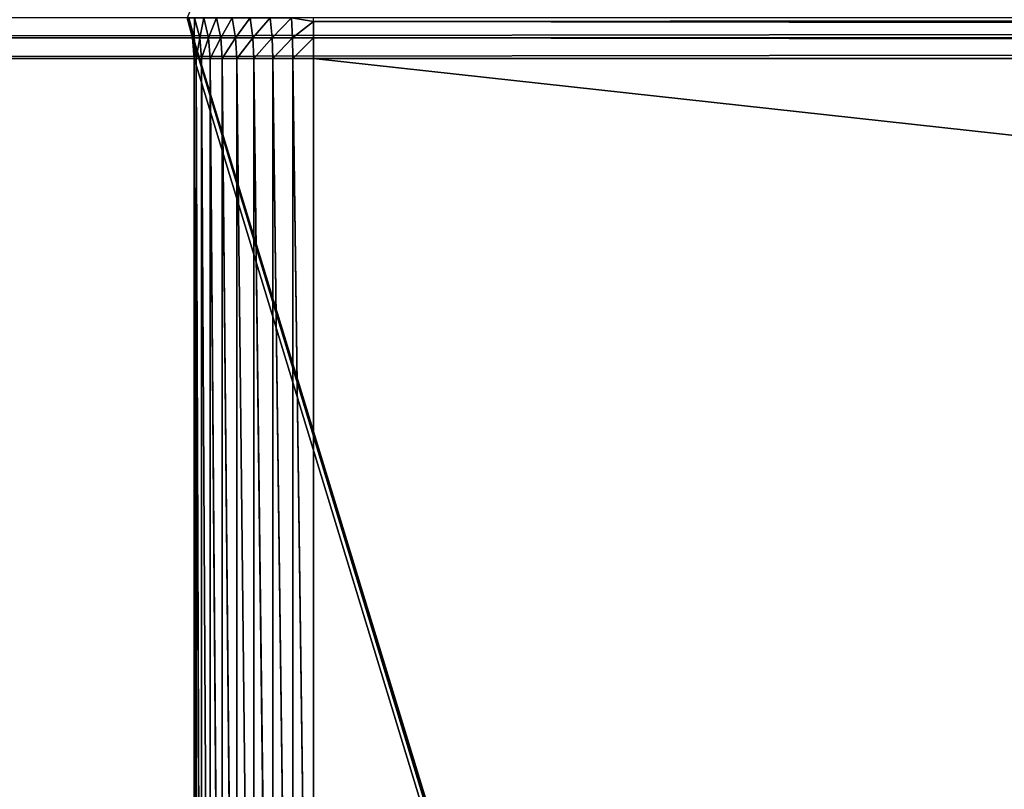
# Model space of a CAD drawing. Extents: x 0 to 16.6, y 0 to 16.6.
# Tile 59 of 200: x 2.154 to 2.979, y 8.282 to 8.927. Entities that reach past the tile are written whole.
import ezdxf

# ---------------------------------------------------------------- set-up
doc = ezdxf.new("R2010")
doc.units = 0
doc.header["$LTSCALE"] = 2.54
doc.layers.get('0').update_dxf_attribs({"color": 13, "linetype": 'CONTINUOUS'})

# ---------------------------------------------------------------- blocks, each defined once
blk = doc.blocks.new('SZCZOTKA_DO_WC_I_UCHWYT_NA')
at = {"color": 0}
for p, q in [((2.4, 8.92544, 67.5049), (14.25, 8.93993, 67.51089)), ((2.4, 8.92544, 67.5049), (14.25, 8.93993, 67.51089)), ((14.1, 8.92874, 68.99397), (0.9, 8.9119, 68.99848)), ((14.1, 8.92874, 68.99397), (0.9, 8.9119, 68.99848)), ((2.29397, 8.92874, 0.3), (3.8, 4, 0.3)), ((2.29397, 8.92874, 0.3), (3.8, 4, 0.3)), ((2.29397, 8.92874, 0.3), (3.80304, 3.96527, 0.3)), ((2.29397, 8.92874, 0.3), (3.80304, 3.96527, 0.3)), ((2.29397, 8.92874, 0.3), (2.29848, 8.9119, 0.3)), ((2.29397, 8.92874, 0.3), (2.29848, 8.9119, 0.3)), ((2.29397, 8.92874, 0.3), (2.29848, 8.9119, 67.4)), ((2.29397, 8.92874, 0.3), (2.29848, 8.9119, 67.4)), ((2.29397, 8.92874, 67.4), (2.29848, 8.9119, 67.4)), ((2.29397, 8.92874, 67.4), (2.29848, 8.9119, 67.4)), ((2.29558, 8.92874, 67.41841), (2.29848, 8.9119, 67.4)), ((2.29558, 8.92874, 67.41841), (2.29848, 8.9119, 67.4)), ((2.29558, 8.92874, 67.41841), (2.30002, 8.9119, 67.41763)), ((2.29558, 8.92874, 67.41841), (2.30002, 8.9119, 67.41763)), ((2.30036, 8.92874, 67.43627), (2.30002, 8.9119, 67.41763)), ((2.30036, 8.92874, 67.43627), (2.30002, 8.9119, 67.41763)), ((2.30036, 8.92874, 67.43627), (2.3046, 8.9119, 67.43472)), ((2.30036, 8.92874, 67.43627), (2.3046, 8.9119, 67.43472)), ((2.30817, 8.92874, 67.45302), (2.3046, 8.9119, 67.43472)), ((2.30817, 8.92874, 67.45302), (2.3046, 8.9119, 67.43472)), ((2.30817, 8.92874, 67.45302), (2.31208, 8.9119, 67.45076)), ((2.30817, 8.92874, 67.45302), (2.31208, 8.9119, 67.45076)), ((2.31878, 8.92874, 67.46815), (2.31208, 8.9119, 67.45076)), ((2.31878, 8.92874, 67.46815), (2.31208, 8.9119, 67.45076)), ((2.31878, 8.92874, 67.46815), (2.32223, 8.9119, 67.46526)), ((2.31878, 8.92874, 67.46815), (2.32223, 8.9119, 67.46526)), ((2.33184, 8.92874, 67.48123), (2.32223, 8.9119, 67.46526)), ((2.33184, 8.92874, 67.48123), (2.32223, 8.9119, 67.46526)), ((2.33184, 8.92874, 67.48123), (2.33474, 8.9119, 67.47777)), ((2.33184, 8.92874, 67.48123), (2.33474, 8.9119, 67.47777)), ((2.34698, 8.92874, 67.49182), (2.33474, 8.9119, 67.47777)), ((2.34698, 8.92874, 67.49182), (2.33474, 8.9119, 67.47777)), ((2.34698, 8.92874, 67.49182), (2.34924, 8.9119, 67.48792)), ((2.34698, 8.92874, 67.49182), (2.34924, 8.9119, 67.48792)), ((2.36374, 8.92874, 67.49964), (2.34924, 8.9119, 67.48792)), ((2.36374, 8.92874, 67.49964), (2.34924, 8.9119, 67.48792)), ((2.36374, 8.92874, 67.49964), (2.36528, 8.9119, 67.4954)), ((2.36374, 8.92874, 67.49964), (2.36528, 8.9119, 67.4954)), ((2.38159, 8.92874, 67.50442), (2.36528, 8.9119, 67.4954)), ((2.38159, 8.92874, 67.50442), (2.36528, 8.9119, 67.4954)), ((2.38159, 8.92874, 67.50442), (2.38237, 8.9119, 67.49998)), ((2.38159, 8.92874, 67.50442), (2.38237, 8.9119, 67.49998)), ((2.4, 8.92544, 67.5049), (2.38159, 8.92874, 67.50442)), ((2.4, 8.92544, 67.5049), (2.38237, 8.9119, 67.49998)), ((2.4, 8.92544, 67.5049), (2.38237, 8.9119, 67.49998)), ((2.4, 8.92544, 67.5049), (2.4, 8.92874, 67.50603)), ((14.25, 8.92544, 67.5049), (2.4, 8.92544, 67.5049)), ((14.25, 8.92544, 67.5049), (2.4, 8.92544, 67.5049)), ((14.25, 8.91018, 67.50123), (2.4, 8.92544, 67.5049)), ((14.25, 8.91018, 67.50123), (2.4, 8.92544, 67.5049)), ((2.4, 8.9119, 67.50152), (2.4, 8.92544, 67.5049)), ((2.4, 8.9119, 67.50152), (2.4, 8.92544, 67.5049)), ((14.1, 8.9119, 68.99848), (0.9, 8.89454, 69)), ((14.1, 8.9119, 68.99848), (0.9, 8.89454, 69)), ((14.1, 8.9119, 68.99848), (0.9, 8.9119, 68.99848)), ((14.1, 8.9119, 68.99848), (0.9, 8.9119, 68.99848)), ((2.29848, 8.9119, 0.3), (3.80304, 3.96527, 0.3)), ((2.29848, 8.9119, 0.3), (3.80304, 3.96527, 0.3)), ((2.29848, 8.9119, 0.3), (3.81206, 3.9316, 0.3)), ((2.29848, 8.9119, 0.3), (3.81206, 3.9316, 0.3)), ((2.29848, 8.9119, 0.3), (2.3, 8.89454, 0.3)), ((2.29848, 8.9119, 0.3), (2.3, 8.89454, 0.3)), ((2.29848, 8.9119, 0.3), (2.3, 8.89454, 67.4)), ((2.29848, 8.9119, 0.3), (2.3, 8.89454, 67.4)), ((2.29848, 8.9119, 0.3), (2.29848, 8.9119, 67.4)), ((2.29848, 8.9119, 67.4), (2.3, 8.89454, 67.4)), ((2.29848, 8.9119, 0.3), (2.29848, 8.9119, 67.4)), ((2.29848, 8.9119, 67.4), (2.3, 8.89454, 67.4)), ((2.29848, 8.9119, 67.4), (2.30002, 8.9119, 67.41763)), ((2.29848, 8.9119, 67.4), (2.30002, 8.9119, 67.41763)), ((2.30002, 8.9119, 67.41763), (2.3, 8.89454, 67.4)), ((2.30002, 8.9119, 67.41763), (2.3, 8.89454, 67.4)), ((2.3046, 8.9119, 67.43472), (2.30002, 8.9119, 67.41763)), ((2.30002, 8.9119, 67.41763), (2.30152, 8.89454, 67.41736)), ((2.30002, 8.9119, 67.41763), (2.30152, 8.89454, 67.41736)), ((2.3046, 8.9119, 67.43472), (2.30002, 8.9119, 67.41763)), ((2.3046, 8.9119, 67.43472), (2.30152, 8.89454, 67.41736)), ((2.3046, 8.9119, 67.43472), (2.30152, 8.89454, 67.41736)), ((2.31208, 8.9119, 67.45076), (2.3046, 8.9119, 67.43472)), ((2.3046, 8.9119, 67.43472), (2.30603, 8.89454, 67.4342)), ((2.3046, 8.9119, 67.43472), (2.30603, 8.89454, 67.4342)), ((2.31208, 8.9119, 67.45076), (2.3046, 8.9119, 67.43472)), ((2.31208, 8.9119, 67.45076), (2.30603, 8.89454, 67.4342)), ((2.31208, 8.9119, 67.45076), (2.30603, 8.89454, 67.4342)), ((2.32223, 8.9119, 67.46526), (2.31208, 8.9119, 67.45076)), ((2.31208, 8.9119, 67.45076), (2.3134, 8.89454, 67.45)), ((2.31208, 8.9119, 67.45076), (2.3134, 8.89454, 67.45)), ((2.32223, 8.9119, 67.46526), (2.31208, 8.9119, 67.45076)), ((2.32223, 8.9119, 67.46526), (2.3134, 8.89454, 67.45)), ((2.32223, 8.9119, 67.46526), (2.3134, 8.89454, 67.45)), ((2.33474, 8.9119, 67.47777), (2.32223, 8.9119, 67.46526)), ((2.32223, 8.9119, 67.46526), (2.3234, 8.89454, 67.46428)), ((2.32223, 8.9119, 67.46526), (2.3234, 8.89454, 67.46428)), ((2.33474, 8.9119, 67.47777), (2.32223, 8.9119, 67.46526)), ((2.33474, 8.9119, 67.47777), (2.3234, 8.89454, 67.46428)), ((2.33474, 8.9119, 67.47777), (2.3234, 8.89454, 67.46428)), ((2.34924, 8.9119, 67.48792), (2.33474, 8.9119, 67.47777)), ((2.33474, 8.9119, 67.47777), (2.33572, 8.89454, 67.47661)), ((2.33474, 8.9119, 67.47777), (2.33572, 8.89454, 67.47661)), ((2.34924, 8.9119, 67.48792), (2.33474, 8.9119, 67.47777)), ((2.34924, 8.9119, 67.48792), (2.33572, 8.89454, 67.47661)), ((2.34924, 8.9119, 67.48792), (2.33572, 8.89454, 67.47661)), ((2.36528, 8.9119, 67.4954), (2.34924, 8.9119, 67.48792)), ((2.34924, 8.9119, 67.48792), (2.35, 8.89454, 67.4866)), ((2.34924, 8.9119, 67.48792), (2.35, 8.89454, 67.4866)), ((2.36528, 8.9119, 67.4954), (2.34924, 8.9119, 67.48792)), ((2.36528, 8.9119, 67.4954), (2.35, 8.89454, 67.4866)), ((2.36528, 8.9119, 67.4954), (2.35, 8.89454, 67.4866)), ((2.38237, 8.9119, 67.49998), (2.36528, 8.9119, 67.4954)), ((2.36528, 8.9119, 67.4954), (2.3658, 8.89454, 67.49397)), ((2.36528, 8.9119, 67.4954), (2.3658, 8.89454, 67.49397)), ((2.38237, 8.9119, 67.49998), (2.36528, 8.9119, 67.4954)), ((2.38237, 8.9119, 67.49998), (2.3658, 8.89454, 67.49397)), ((2.38237, 8.9119, 67.49998), (2.3658, 8.89454, 67.49397)), ((2.4, 8.9119, 67.50152), (2.38237, 8.9119, 67.49998)), ((2.38237, 8.9119, 67.49998), (2.38263, 8.89454, 67.49848)), ((2.38237, 8.9119, 67.49998), (2.38263, 8.89454, 67.49848)), ((2.4, 8.9119, 67.50152), (2.38237, 8.9119, 67.49998)), ((2.4, 8.9119, 67.50152), (2.38263, 8.89454, 67.49848)), ((2.4, 8.9119, 67.50152), (2.38263, 8.89454, 67.49848)), ((14.25, 8.91018, 67.50123), (2.4, 8.9119, 67.50152)), ((14.25, 8.91018, 67.50123), (2.4, 8.9119, 67.50152)), ((14.25, 8.89454, 67.5), (2.4, 8.9119, 67.50152)), ((14.25, 8.89454, 67.5), (2.4, 8.9119, 67.50152)), ((2.4, 8.89454, 67.5), (2.4, 8.9119, 67.50152)), ((2.4, 8.89454, 67.5), (2.4, 8.9119, 67.50152)), ((14.1, 8.89454, 69), (0.9, 8.89454, 69)), ((14.1, 8.89454, 69), (0.9, 8.89454, 69)), ((2.3, 8.89454, 67.4), (2.3, 7.59454, 67.4)), ((2.3, 7.59454, 67.4), (2.3, 8.89454, 0.3)), ((2.3, 8.89454, 0.3), (2.3, 8.89454, 67.4)), ((2.3, 7.59454, 67.4), (2.3, 8.89454, 0.3)), ((2.3, 7.59454, 0.3), (2.3, 8.89454, 0.3)), ((2.3, 8.89454, 0.3), (3.81206, 3.9316, 0.3)), ((2.3, 8.89454, 0.3), (3.81206, 3.9316, 0.3)), ((2.3, 7.59454, 0.3), (2.3, 8.89454, 0.3)), ((2.3, 8.89454, 0.3), (2.3, 8.89454, 67.4)), ((2.30152, 8.89454, 67.41736), (2.3, 8.89454, 67.4)), ((2.30152, 7.59454, 67.41736), (2.3, 8.89454, 67.4)), ((2.30152, 8.89454, 67.41736), (2.3, 8.89454, 67.4)), ((2.30152, 7.59454, 67.41736), (2.3, 8.89454, 67.4)), ((2.3, 8.89454, 67.4), (2.3, 7.59454, 67.4)), ((2.30603, 8.89454, 67.4342), (2.30152, 8.89454, 67.41736)), ((2.30603, 7.59454, 67.4342), (2.30152, 8.89454, 67.41736)), ((2.30603, 8.89454, 67.4342), (2.30152, 8.89454, 67.41736)), ((2.30603, 7.59454, 67.4342), (2.30152, 8.89454, 67.41736)), ((2.30152, 7.59454, 67.41736), (2.30152, 8.89454, 67.41736)), ((2.30152, 7.59454, 67.41736), (2.30152, 8.89454, 67.41736)), ((2.3134, 8.89454, 67.45), (2.30603, 8.89454, 67.4342)), ((2.3134, 7.59454, 67.45), (2.30603, 8.89454, 67.4342)), ((2.3134, 8.89454, 67.45), (2.30603, 8.89454, 67.4342)), ((2.3134, 7.59454, 67.45), (2.30603, 8.89454, 67.4342)), ((2.30603, 7.59454, 67.4342), (2.30603, 8.89454, 67.4342)), ((2.30603, 7.59454, 67.4342), (2.30603, 8.89454, 67.4342)), ((2.3234, 8.89454, 67.46428), (2.3134, 8.89454, 67.45)), ((2.3234, 7.59454, 67.46428), (2.3134, 8.89454, 67.45)), ((2.3234, 8.89454, 67.46428), (2.3134, 8.89454, 67.45)), ((2.3234, 7.59454, 67.46428), (2.3134, 8.89454, 67.45)), ((2.3134, 7.59454, 67.45), (2.3134, 8.89454, 67.45)), ((2.3134, 7.59454, 67.45), (2.3134, 8.89454, 67.45)), ((2.33572, 8.89454, 67.47661), (2.3234, 8.89454, 67.46428)), ((2.33572, 7.59454, 67.47661), (2.3234, 8.89454, 67.46428)), ((2.33572, 8.89454, 67.47661), (2.3234, 8.89454, 67.46428)), ((2.33572, 7.59454, 67.47661), (2.3234, 8.89454, 67.46428)), ((2.3234, 7.59454, 67.46428), (2.3234, 8.89454, 67.46428)), ((2.3234, 7.59454, 67.46428), (2.3234, 8.89454, 67.46428)), ((2.35, 8.89454, 67.4866), (2.33572, 8.89454, 67.47661)), ((2.35, 7.59454, 67.4866), (2.33572, 8.89454, 67.47661)), ((2.35, 8.89454, 67.4866), (2.33572, 8.89454, 67.47661)), ((2.35, 7.59454, 67.4866), (2.33572, 8.89454, 67.47661)), ((2.33572, 7.59454, 67.47661), (2.33572, 8.89454, 67.47661)), ((2.33572, 7.59454, 67.47661), (2.33572, 8.89454, 67.47661)), ((2.3658, 8.89454, 67.49397), (2.35, 8.89454, 67.4866)), ((2.3658, 7.59454, 67.49397), (2.35, 8.89454, 67.4866)), ((2.3658, 8.89454, 67.49397), (2.35, 8.89454, 67.4866)), ((2.3658, 7.59454, 67.49397), (2.35, 8.89454, 67.4866)), ((2.35, 7.59454, 67.4866), (2.35, 8.89454, 67.4866)), ((2.35, 7.59454, 67.4866), (2.35, 8.89454, 67.4866)), ((2.38263, 8.89454, 67.49848), (2.3658, 8.89454, 67.49397)), ((2.38263, 7.59454, 67.49848), (2.3658, 8.89454, 67.49397)), ((2.38263, 8.89454, 67.49848), (2.3658, 8.89454, 67.49397)), ((2.38263, 7.59454, 67.49848), (2.3658, 8.89454, 67.49397)), ((2.3658, 7.59454, 67.49397), (2.3658, 8.89454, 67.49397)), ((2.3658, 7.59454, 67.49397), (2.3658, 8.89454, 67.49397)), ((2.4, 8.89454, 67.5), (2.38263, 8.89454, 67.49848)), ((2.4, 7.59454, 67.5), (2.38263, 8.89454, 67.49848)), ((2.4, 8.89454, 67.5), (2.38263, 8.89454, 67.49848)), ((2.4, 7.59454, 67.5), (2.38263, 8.89454, 67.49848)), ((2.38263, 7.59454, 67.49848), (2.38263, 8.89454, 67.49848)), ((2.38263, 7.59454, 67.49848), (2.38263, 8.89454, 67.49848)), ((2.4, 7.59454, 67.5), (2.4, 8.89454, 67.5)), ((2.4, 8.89454, 67.5), (14.25, 7.59454, 67.5)), ((2.4, 8.89454, 67.5), (14.25, 7.59454, 67.5)), ((2.4, 8.89454, 67.5), (14.25, 8.89454, 67.5)), ((2.4, 8.89454, 67.5), (14.25, 8.89454, 67.5)), ((2.4, 7.59454, 67.5), (2.4, 8.89454, 67.5))]:
    blk.add_line(p, q, dxfattribs=at)
mesh = blk.add_polyface(dxfattribs=at)
corners = [(16.6, 16.1), (0, 0.5), (0, 16.1)]
mesh.append_faces([[corners[k] for k in face] for face in [(0, 1, 2)]], dxfattribs={"color": 0})
mesh = blk.add_polyface(dxfattribs=at)
corners = [(16.6, 0.5), (0, 0.5), (16.6, 16.1)]
mesh.append_faces([[corners[k] for k in face] for face in [(0, 1, 2)]], dxfattribs={"color": 0})
mesh = blk.add_polyface(dxfattribs=at)
corners = [(3.8, 12.6, 0.3), (2.29397, 8.92874, 0.3), (3.8, 4, 0.3)]
mesh.append_faces([[corners[k] for k in face] for face in [(0, 1, 2)]], dxfattribs={"color": 0})
mesh = blk.add_polyface(dxfattribs=at)
corners = [(14.25, 8.92544, 67.5049), (2.4, 8.92544, 67.5049), (14.25, 8.93993, 67.51089)]
mesh.append_faces([[corners[k] for k in face] for face in [(0, 1, 2)]], dxfattribs={"color": 0})
mesh = blk.add_polyface(dxfattribs=at)
corners = [(14.25, 8.93993, 67.51089), (2.4, 8.92544, 67.5049), (2.4, 8.92874, 67.50603)]
mesh.append_faces([[corners[k] for k in face] for face in [(0, 1, 2)]], dxfattribs={"color": 0})
mesh = blk.add_polyface(dxfattribs=at)
corners = [(14.1, 8.92874, 68.99397), (0.9, 8.9119, 68.99848), (14.1, 8.9119, 68.99848)]
mesh.append_faces([[corners[k] for k in face] for face in [(0, 1, 2)]], dxfattribs={"color": 0})
mesh = blk.add_polyface(dxfattribs=at)
corners = [(14.1, 8.92874, 68.99397), (0.9, 8.92874, 68.99397), (0.9, 8.9119, 68.99848)]
mesh.append_faces([[corners[k] for k in face] for face in [(0, 1, 2)]], dxfattribs={"color": 0})
mesh = blk.add_polyface(dxfattribs=at)
corners = [(3.80304, 3.96527, 0.3), (3.8, 4, 0.3), (2.29397, 8.92874, 0.3)]
mesh.append_faces([[corners[k] for k in face] for face in [(0, 1, 2)]], dxfattribs={"color": 0})
mesh = blk.add_polyface(dxfattribs=at)
corners = [(3.80304, 3.96527, 0.3), (2.29397, 8.92874, 0.3), (2.29848, 8.9119, 0.3)]
mesh.append_faces([[corners[k] for k in face] for face in [(0, 1, 2)]], dxfattribs={"color": 0})
mesh = blk.add_polyface(dxfattribs=at)
corners = [(2.29397, 8.92874, 0.3), (2.29848, 8.9119, 67.4), (2.29848, 8.9119, 0.3)]
mesh.append_faces([[corners[k] for k in face] for face in [(0, 1, 2)]], dxfattribs={"color": 0})
mesh = blk.add_polyface(dxfattribs=at)
corners = [(2.29397, 8.92874, 67.4), (2.29848, 8.9119, 67.4), (2.29397, 8.92874, 0.3)]
mesh.append_faces([[corners[k] for k in face] for face in [(0, 1, 2)]], dxfattribs={"color": 0})
mesh = blk.add_polyface(dxfattribs=at)
corners = [(2.29558, 8.92874, 67.41841), (2.29848, 8.9119, 67.4), (2.29397, 8.92874, 67.4)]
mesh.append_faces([[corners[k] for k in face] for face in [(0, 1, 2)]], dxfattribs={"color": 0})
mesh = blk.add_polyface(dxfattribs=at)
corners = [(2.29558, 8.92874, 67.41841), (2.30002, 8.9119, 67.41763), (2.29848, 8.9119, 67.4)]
mesh.append_faces([[corners[k] for k in face] for face in [(0, 1, 2)]], dxfattribs={"color": 0})
mesh = blk.add_polyface(dxfattribs=at)
corners = [(2.30036, 8.92874, 67.43627), (2.30002, 8.9119, 67.41763), (2.29558, 8.92874, 67.41841)]
mesh.append_faces([[corners[k] for k in face] for face in [(0, 1, 2)]], dxfattribs={"color": 0})
mesh = blk.add_polyface(dxfattribs=at)
corners = [(2.30036, 8.92874, 67.43627), (2.3046, 8.9119, 67.43472), (2.30002, 8.9119, 67.41763)]
mesh.append_faces([[corners[k] for k in face] for face in [(0, 1, 2)]], dxfattribs={"color": 0})
mesh = blk.add_polyface(dxfattribs=at)
corners = [(2.30817, 8.92874, 67.45302), (2.3046, 8.9119, 67.43472), (2.30036, 8.92874, 67.43627)]
mesh.append_faces([[corners[k] for k in face] for face in [(0, 1, 2)]], dxfattribs={"color": 0})
mesh = blk.add_polyface(dxfattribs=at)
corners = [(2.30817, 8.92874, 67.45302), (2.31208, 8.9119, 67.45076), (2.3046, 8.9119, 67.43472)]
mesh.append_faces([[corners[k] for k in face] for face in [(0, 1, 2)]], dxfattribs={"color": 0})
mesh = blk.add_polyface(dxfattribs=at)
corners = [(2.31878, 8.92874, 67.46815), (2.31208, 8.9119, 67.45076), (2.30817, 8.92874, 67.45302)]
mesh.append_faces([[corners[k] for k in face] for face in [(0, 1, 2)]], dxfattribs={"color": 0})
mesh = blk.add_polyface(dxfattribs=at)
corners = [(2.31878, 8.92874, 67.46815), (2.32223, 8.9119, 67.46526), (2.31208, 8.9119, 67.45076)]
mesh.append_faces([[corners[k] for k in face] for face in [(0, 1, 2)]], dxfattribs={"color": 0})
mesh = blk.add_polyface(dxfattribs=at)
corners = [(2.33184, 8.92874, 67.48123), (2.32223, 8.9119, 67.46526), (2.31878, 8.92874, 67.46815)]
mesh.append_faces([[corners[k] for k in face] for face in [(0, 1, 2)]], dxfattribs={"color": 0})
mesh = blk.add_polyface(dxfattribs=at)
corners = [(2.33474, 8.9119, 67.47777), (2.32223, 8.9119, 67.46526), (2.33184, 8.92874, 67.48123)]
mesh.append_faces([[corners[k] for k in face] for face in [(0, 1, 2)]], dxfattribs={"color": 0})
mesh = blk.add_polyface(dxfattribs=at)
corners = [(2.34698, 8.92874, 67.49182), (2.33474, 8.9119, 67.47777), (2.33184, 8.92874, 67.48123)]
mesh.append_faces([[corners[k] for k in face] for face in [(0, 1, 2)]], dxfattribs={"color": 0})
mesh = blk.add_polyface(dxfattribs=at)
corners = [(2.34924, 8.9119, 67.48792), (2.33474, 8.9119, 67.47777), (2.34698, 8.92874, 67.49182)]
mesh.append_faces([[corners[k] for k in face] for face in [(0, 1, 2)]], dxfattribs={"color": 0})
mesh = blk.add_polyface(dxfattribs=at)
corners = [(2.36374, 8.92874, 67.49964), (2.34924, 8.9119, 67.48792), (2.34698, 8.92874, 67.49182)]
mesh.append_faces([[corners[k] for k in face] for face in [(0, 1, 2)]], dxfattribs={"color": 0})
mesh = blk.add_polyface(dxfattribs=at)
corners = [(2.36528, 8.9119, 67.4954), (2.34924, 8.9119, 67.48792), (2.36374, 8.92874, 67.49964)]
mesh.append_faces([[corners[k] for k in face] for face in [(0, 1, 2)]], dxfattribs={"color": 0})
mesh = blk.add_polyface(dxfattribs=at)
corners = [(2.38159, 8.92874, 67.50442), (2.36528, 8.9119, 67.4954), (2.36374, 8.92874, 67.49964)]
mesh.append_faces([[corners[k] for k in face] for face in [(0, 1, 2)]], dxfattribs={"color": 0})
mesh = blk.add_polyface(dxfattribs=at)
corners = [(2.38237, 8.9119, 67.49998), (2.36528, 8.9119, 67.4954), (2.38159, 8.92874, 67.50442)]
mesh.append_faces([[corners[k] for k in face] for face in [(0, 1, 2)]], dxfattribs={"color": 0})
mesh = blk.add_polyface(dxfattribs=at)
corners = [(2.4, 8.92544, 67.5049), (2.38237, 8.9119, 67.49998), (2.38159, 8.92874, 67.50442)]
mesh.append_faces([[corners[k] for k in face] for face in [(0, 1, 2)]], dxfattribs={"color": 0})
mesh = blk.add_polyface(dxfattribs=at)
corners = [(2.4, 8.9119, 67.50152), (2.38237, 8.9119, 67.49998), (2.4, 8.92544, 67.5049)]
mesh.append_faces([[corners[k] for k in face] for face in [(0, 1, 2)]], dxfattribs={"color": 0})
mesh = blk.add_polyface(dxfattribs=at)
corners = [(14.25, 8.91018, 67.50123), (2.4, 8.92544, 67.5049), (14.25, 8.92544, 67.5049)]
mesh.append_faces([[corners[k] for k in face] for face in [(0, 1, 2)]], dxfattribs={"color": 0})
mesh = blk.add_polyface(dxfattribs=at)
corners = [(14.25, 8.91018, 67.50123), (2.4, 8.9119, 67.50152), (2.4, 8.92544, 67.5049)]
mesh.append_faces([[corners[k] for k in face] for face in [(0, 1, 2)]], dxfattribs={"color": 0})
mesh = blk.add_polyface(dxfattribs=at)
corners = [(14.1, 8.9119, 68.99848), (0.9, 8.89454, 69), (14.1, 8.89454, 69)]
mesh.append_faces([[corners[k] for k in face] for face in [(0, 1, 2)]], dxfattribs={"color": 0})
mesh = blk.add_polyface(dxfattribs=at)
corners = [(14.1, 8.9119, 68.99848), (0.9, 8.9119, 68.99848), (0.9, 8.89454, 69)]
mesh.append_faces([[corners[k] for k in face] for face in [(0, 1, 2)]], dxfattribs={"color": 0})
mesh = blk.add_polyface(dxfattribs=at)
corners = [(3.81206, 3.9316, 0.3), (3.80304, 3.96527, 0.3), (2.29848, 8.9119, 0.3)]
mesh.append_faces([[corners[k] for k in face] for face in [(0, 1, 2)]], dxfattribs={"color": 0})
mesh = blk.add_polyface(dxfattribs=at)
corners = [(3.81206, 3.9316, 0.3), (2.29848, 8.9119, 0.3), (2.3, 8.89454, 0.3)]
mesh.append_faces([[corners[k] for k in face] for face in [(0, 1, 2)]], dxfattribs={"color": 0})
mesh = blk.add_polyface(dxfattribs=at)
corners = [(2.29848, 8.9119, 0.3), (2.3, 8.89454, 67.4), (2.3, 8.89454, 0.3)]
mesh.append_faces([[corners[k] for k in face] for face in [(0, 1, 2)]], dxfattribs={"color": 0})
mesh = blk.add_polyface(dxfattribs=at)
corners = [(2.29848, 8.9119, 67.4), (2.3, 8.89454, 67.4), (2.29848, 8.9119, 0.3)]
mesh.append_faces([[corners[k] for k in face] for face in [(0, 1, 2)]], dxfattribs={"color": 0})
mesh = blk.add_polyface(dxfattribs=at)
corners = [(2.30002, 8.9119, 67.41763), (2.3, 8.89454, 67.4), (2.29848, 8.9119, 67.4)]
mesh.append_faces([[corners[k] for k in face] for face in [(0, 1, 2)]], dxfattribs={"color": 0})
mesh = blk.add_polyface(dxfattribs=at)
corners = [(2.30002, 8.9119, 67.41763), (2.30152, 8.89454, 67.41736), (2.3, 8.89454, 67.4)]
mesh.append_faces([[corners[k] for k in face] for face in [(0, 1, 2)]], dxfattribs={"color": 0})
mesh = blk.add_polyface(dxfattribs=at)
corners = [(2.3046, 8.9119, 67.43472), (2.30152, 8.89454, 67.41736), (2.30002, 8.9119, 67.41763)]
mesh.append_faces([[corners[k] for k in face] for face in [(0, 1, 2)]], dxfattribs={"color": 0})
mesh = blk.add_polyface(dxfattribs=at)
corners = [(2.3046, 8.9119, 67.43472), (2.30603, 8.89454, 67.4342), (2.30152, 8.89454, 67.41736)]
mesh.append_faces([[corners[k] for k in face] for face in [(0, 1, 2)]], dxfattribs={"color": 0})
mesh = blk.add_polyface(dxfattribs=at)
corners = [(2.31208, 8.9119, 67.45076), (2.30603, 8.89454, 67.4342), (2.3046, 8.9119, 67.43472)]
mesh.append_faces([[corners[k] for k in face] for face in [(0, 1, 2)]], dxfattribs={"color": 0})
mesh = blk.add_polyface(dxfattribs=at)
corners = [(2.31208, 8.9119, 67.45076), (2.3134, 8.89454, 67.45), (2.30603, 8.89454, 67.4342)]
mesh.append_faces([[corners[k] for k in face] for face in [(0, 1, 2)]], dxfattribs={"color": 0})
mesh = blk.add_polyface(dxfattribs=at)
corners = [(2.32223, 8.9119, 67.46526), (2.3134, 8.89454, 67.45), (2.31208, 8.9119, 67.45076)]
mesh.append_faces([[corners[k] for k in face] for face in [(0, 1, 2)]], dxfattribs={"color": 0})
mesh = blk.add_polyface(dxfattribs=at)
corners = [(2.32223, 8.9119, 67.46526), (2.3234, 8.89454, 67.46428), (2.3134, 8.89454, 67.45)]
mesh.append_faces([[corners[k] for k in face] for face in [(0, 1, 2)]], dxfattribs={"color": 0})
mesh = blk.add_polyface(dxfattribs=at)
corners = [(2.33474, 8.9119, 67.47777), (2.3234, 8.89454, 67.46428), (2.32223, 8.9119, 67.46526)]
mesh.append_faces([[corners[k] for k in face] for face in [(0, 1, 2)]], dxfattribs={"color": 0})
mesh = blk.add_polyface(dxfattribs=at)
corners = [(2.33572, 8.89454, 67.47661), (2.3234, 8.89454, 67.46428), (2.33474, 8.9119, 67.47777)]
mesh.append_faces([[corners[k] for k in face] for face in [(0, 1, 2)]], dxfattribs={"color": 0})
mesh = blk.add_polyface(dxfattribs=at)
corners = [(2.34924, 8.9119, 67.48792), (2.33572, 8.89454, 67.47661), (2.33474, 8.9119, 67.47777)]
mesh.append_faces([[corners[k] for k in face] for face in [(0, 1, 2)]], dxfattribs={"color": 0})
mesh = blk.add_polyface(dxfattribs=at)
corners = [(2.35, 8.89454, 67.4866), (2.33572, 8.89454, 67.47661), (2.34924, 8.9119, 67.48792)]
mesh.append_faces([[corners[k] for k in face] for face in [(0, 1, 2)]], dxfattribs={"color": 0})
mesh = blk.add_polyface(dxfattribs=at)
corners = [(2.36528, 8.9119, 67.4954), (2.35, 8.89454, 67.4866), (2.34924, 8.9119, 67.48792)]
mesh.append_faces([[corners[k] for k in face] for face in [(0, 1, 2)]], dxfattribs={"color": 0})
mesh = blk.add_polyface(dxfattribs=at)
corners = [(2.3658, 8.89454, 67.49397), (2.35, 8.89454, 67.4866), (2.36528, 8.9119, 67.4954)]
mesh.append_faces([[corners[k] for k in face] for face in [(0, 1, 2)]], dxfattribs={"color": 0})
mesh = blk.add_polyface(dxfattribs=at)
corners = [(2.38237, 8.9119, 67.49998), (2.3658, 8.89454, 67.49397), (2.36528, 8.9119, 67.4954)]
mesh.append_faces([[corners[k] for k in face] for face in [(0, 1, 2)]], dxfattribs={"color": 0})
mesh = blk.add_polyface(dxfattribs=at)
corners = [(2.38263, 8.89454, 67.49848), (2.3658, 8.89454, 67.49397), (2.38237, 8.9119, 67.49998)]
mesh.append_faces([[corners[k] for k in face] for face in [(0, 1, 2)]], dxfattribs={"color": 0})
mesh = blk.add_polyface(dxfattribs=at)
corners = [(2.4, 8.9119, 67.50152), (2.38263, 8.89454, 67.49848), (2.38237, 8.9119, 67.49998)]
mesh.append_faces([[corners[k] for k in face] for face in [(0, 1, 2)]], dxfattribs={"color": 0})
mesh = blk.add_polyface(dxfattribs=at)
corners = [(2.4, 8.89454, 67.5), (2.38263, 8.89454, 67.49848), (2.4, 8.9119, 67.50152)]
mesh.append_faces([[corners[k] for k in face] for face in [(0, 1, 2)]], dxfattribs={"color": 0})
mesh = blk.add_polyface(dxfattribs=at)
corners = [(14.25, 8.89454, 67.5), (2.4, 8.9119, 67.50152), (14.25, 8.91018, 67.50123)]
mesh.append_faces([[corners[k] for k in face] for face in [(0, 1, 2)]], dxfattribs={"color": 0})
mesh = blk.add_polyface(dxfattribs=at)
corners = [(14.25, 8.89454, 67.5), (2.4, 8.89454, 67.5), (2.4, 8.9119, 67.50152)]
mesh.append_faces([[corners[k] for k in face] for face in [(0, 1, 2)]], dxfattribs={"color": 0})
mesh = blk.add_polyface(dxfattribs=at)
corners = [(14.1, 8.89454, 69), (0.9, 7.59454, 69), (14.1, 7.59454, 69)]
mesh.append_faces([[corners[k] for k in face] for face in [(0, 1, 2)]], dxfattribs={"color": 0})
mesh = blk.add_polyface(dxfattribs=at)
corners = [(14.1, 8.89454, 69), (0.9, 8.89454, 69), (0.9, 7.59454, 69)]
mesh.append_faces([[corners[k] for k in face] for face in [(0, 1, 2)]], dxfattribs={"color": 0})
mesh = blk.add_polyface(dxfattribs=at)
corners = [(2.3, 8.89454, 67.4), (2.3, 7.59454, 67.4), (2.3, 8.89454, 0.3)]
mesh.append_faces([[corners[k] for k in face] for face in [(0, 1, 2)]], dxfattribs={"color": 0})
mesh = blk.add_polyface(dxfattribs=at)
corners = [(2.3, 8.89454, 0.3), (2.3, 7.59454, 67.4), (2.3, 7.59454, 0.3)]
mesh.append_faces([[corners[k] for k in face] for face in [(0, 1, 2)]], dxfattribs={"color": 0})
mesh = blk.add_polyface(dxfattribs=at)
corners = [(3.81206, 3.9316, 0.3), (2.3, 8.89454, 0.3), (2.3, 7.59454, 0.3)]
mesh.append_faces([[corners[k] for k in face] for face in [(0, 1, 2)]], dxfattribs={"color": 0})
mesh = blk.add_polyface(dxfattribs=at)
corners = [(2.30152, 8.89454, 67.41736), (2.30152, 7.59454, 67.41736), (2.3, 8.89454, 67.4)]
mesh.append_faces([[corners[k] for k in face] for face in [(0, 1, 2)]], dxfattribs={"color": 0})
mesh = blk.add_polyface(dxfattribs=at)
corners = [(2.3, 8.89454, 67.4), (2.30152, 7.59454, 67.41736), (2.3, 7.59454, 67.4)]
mesh.append_faces([[corners[k] for k in face] for face in [(0, 1, 2)]], dxfattribs={"color": 0})
mesh = blk.add_polyface(dxfattribs=at)
corners = [(2.30603, 8.89454, 67.4342), (2.30603, 7.59454, 67.4342), (2.30152, 8.89454, 67.41736)]
mesh.append_faces([[corners[k] for k in face] for face in [(0, 1, 2)]], dxfattribs={"color": 0})
mesh = blk.add_polyface(dxfattribs=at)
corners = [(2.30152, 8.89454, 67.41736), (2.30603, 7.59454, 67.4342), (2.30152, 7.59454, 67.41736)]
mesh.append_faces([[corners[k] for k in face] for face in [(0, 1, 2)]], dxfattribs={"color": 0})
mesh = blk.add_polyface(dxfattribs=at)
corners = [(2.3134, 8.89454, 67.45), (2.3134, 7.59454, 67.45), (2.30603, 8.89454, 67.4342)]
mesh.append_faces([[corners[k] for k in face] for face in [(0, 1, 2)]], dxfattribs={"color": 0})
mesh = blk.add_polyface(dxfattribs=at)
corners = [(2.30603, 8.89454, 67.4342), (2.3134, 7.59454, 67.45), (2.30603, 7.59454, 67.4342)]
mesh.append_faces([[corners[k] for k in face] for face in [(0, 1, 2)]], dxfattribs={"color": 0})
mesh = blk.add_polyface(dxfattribs=at)
corners = [(2.3234, 8.89454, 67.46428), (2.3234, 7.59454, 67.46428), (2.3134, 8.89454, 67.45)]
mesh.append_faces([[corners[k] for k in face] for face in [(0, 1, 2)]], dxfattribs={"color": 0})
mesh = blk.add_polyface(dxfattribs=at)
corners = [(2.3134, 8.89454, 67.45), (2.3234, 7.59454, 67.46428), (2.3134, 7.59454, 67.45)]
mesh.append_faces([[corners[k] for k in face] for face in [(0, 1, 2)]], dxfattribs={"color": 0})
mesh = blk.add_polyface(dxfattribs=at)
corners = [(2.33572, 7.59454, 67.47661), (2.3234, 8.89454, 67.46428), (2.33572, 8.89454, 67.47661)]
mesh.append_faces([[corners[k] for k in face] for face in [(0, 1, 2)]], dxfattribs={"color": 0})
mesh = blk.add_polyface(dxfattribs=at)
corners = [(2.33572, 7.59454, 67.47661), (2.3234, 7.59454, 67.46428), (2.3234, 8.89454, 67.46428)]
mesh.append_faces([[corners[k] for k in face] for face in [(0, 1, 2)]], dxfattribs={"color": 0})
mesh = blk.add_polyface(dxfattribs=at)
corners = [(2.35, 7.59454, 67.4866), (2.33572, 8.89454, 67.47661), (2.35, 8.89454, 67.4866)]
mesh.append_faces([[corners[k] for k in face] for face in [(0, 1, 2)]], dxfattribs={"color": 0})
mesh = blk.add_polyface(dxfattribs=at)
corners = [(2.35, 7.59454, 67.4866), (2.33572, 7.59454, 67.47661), (2.33572, 8.89454, 67.47661)]
mesh.append_faces([[corners[k] for k in face] for face in [(0, 1, 2)]], dxfattribs={"color": 0})
mesh = blk.add_polyface(dxfattribs=at)
corners = [(2.3658, 7.59454, 67.49397), (2.35, 8.89454, 67.4866), (2.3658, 8.89454, 67.49397)]
mesh.append_faces([[corners[k] for k in face] for face in [(0, 1, 2)]], dxfattribs={"color": 0})
mesh = blk.add_polyface(dxfattribs=at)
corners = [(2.3658, 7.59454, 67.49397), (2.35, 7.59454, 67.4866), (2.35, 8.89454, 67.4866)]
mesh.append_faces([[corners[k] for k in face] for face in [(0, 1, 2)]], dxfattribs={"color": 0})
mesh = blk.add_polyface(dxfattribs=at)
corners = [(2.38263, 7.59454, 67.49848), (2.3658, 8.89454, 67.49397), (2.38263, 8.89454, 67.49848)]
mesh.append_faces([[corners[k] for k in face] for face in [(0, 1, 2)]], dxfattribs={"color": 0})
mesh = blk.add_polyface(dxfattribs=at)
corners = [(2.38263, 7.59454, 67.49848), (2.3658, 7.59454, 67.49397), (2.3658, 8.89454, 67.49397)]
mesh.append_faces([[corners[k] for k in face] for face in [(0, 1, 2)]], dxfattribs={"color": 0})
mesh = blk.add_polyface(dxfattribs=at)
corners = [(2.4, 7.59454, 67.5), (2.38263, 8.89454, 67.49848), (2.4, 8.89454, 67.5)]
mesh.append_faces([[corners[k] for k in face] for face in [(0, 1, 2)]], dxfattribs={"color": 0})
mesh = blk.add_polyface(dxfattribs=at)
corners = [(2.4, 7.59454, 67.5), (2.38263, 7.59454, 67.49848), (2.38263, 8.89454, 67.49848)]
mesh.append_faces([[corners[k] for k in face] for face in [(0, 1, 2)]], dxfattribs={"color": 0})
mesh = blk.add_polyface(dxfattribs=at)
corners = [(14.25, 7.59454, 67.5), (2.4, 7.59454, 67.5), (2.4, 8.89454, 67.5)]
mesh.append_faces([[corners[k] for k in face] for face in [(0, 1, 2)]], dxfattribs={"color": 0})
mesh = blk.add_polyface(dxfattribs=at)
corners = [(14.25, 7.59454, 67.5), (2.4, 8.89454, 67.5), (14.25, 8.89454, 67.5)]
mesh.append_faces([[corners[k] for k in face] for face in [(0, 1, 2)]], dxfattribs={"color": 0})

msp = doc.modelspace()

# ---------------------------------------------------------------- block references
at = {"color": 0}
msp.add_blockref('SZCZOTKA_DO_WC_I_UCHWYT_NA', (0, 0), dxfattribs=at)

doc.saveas('drawing.dxf')
